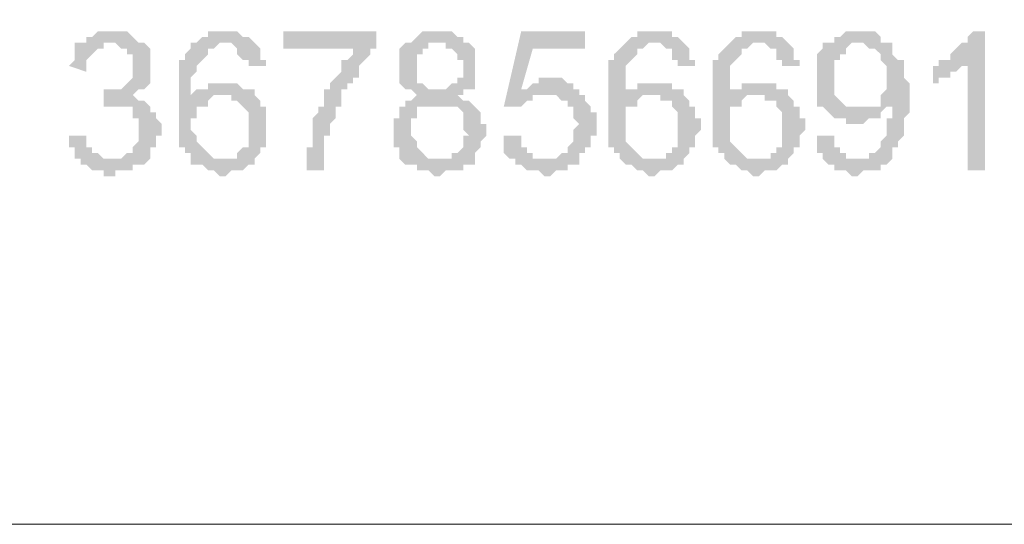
# Model space of a CAD drawing. Header units: inches. Extents: x -5286 to 1958, y -185 to 1019.
# Tile 3 of 62: x -5024 to -5005, y 97 to 107. Entities that reach past the tile are written whole.
import ezdxf

# ---------------------------------------------------------------- set-up
doc = ezdxf.new("R2010")
doc.units = ezdxf.units.IN
doc.header["$MEASUREMENT"] = 0
doc.layers.add('SCHEMAT', color=7, linetype='CONTINUOUS', lineweight=9)

msp = doc.modelspace()

# ---------------------------------------------------------------- hatches: boundary and pattern name
at = {"layer": 'SCHEMAT', "linetype": 'Continuous'}
for points in [[(-5021.83, 106.778), (-5022.052, 106.778), (-5022.164, 106.667), (-5022.275, 106.667), (-5022.275, 106.556), (-5022.386, 106.556), (-5021.719, 106.556), (-5021.608, 106.445), (-5021.497, 106.445), (-5021.497, 106.334), (-5021.386, 106.334), (-5021.386, 106.223), (-5021.386, 105.889), (-5021.497, 105.778), (-5021.608, 105.667), (-5021.719, 105.667), (-5021.941, 105.667), (-5021.164, 105.667), (-5021.052, 105.778), (-5021.052, 105.889), (-5021.052, 106.112), (-5021.052, 106.223), (-5021.052, 106.334), (-5021.052, 106.445), (-5021.164, 106.556), (-5021.275, 106.556), (-5021.386, 106.667), (-5021.497, 106.778), (-5021.719, 106.778)], [(-5019.608, 106.778), (-5019.941, 106.778), (-5019.941, 106.667), (-5020.052, 106.667), (-5020.164, 106.556), (-5020.275, 106.556), (-5019.497, 106.556), (-5019.386, 106.445), (-5019.386, 106.334), (-5019.275, 106.223), (-5019.164, 106.223), (-5019.164, 106.112), (-5018.83, 106.112), (-5018.83, 106.223), (-5018.941, 106.223), (-5018.941, 106.445), (-5019.052, 106.556), (-5019.164, 106.667), (-5019.275, 106.667), (-5019.386, 106.778), (-5019.497, 106.778)], [(-5016.719, 106.778), (-5018.497, 106.778), (-5018.497, 106.445), (-5017.164, 106.445), (-5017.164, 106.334), (-5017.275, 106.223), (-5017.386, 106.223), (-5017.386, 106.112), (-5017.386, 106), (-5017.497, 105.889), (-5017.608, 105.778), (-5017.608, 105.667), (-5017.719, 105.667), (-5017.719, 105.556), (-5017.719, 105.445), (-5017.719, 105.334), (-5017.83, 105.334), (-5017.83, 105.223), (-5017.941, 105.112), (-5017.941, 104.889), (-5017.941, 104.778), (-5017.941, 104.556), (-5018.052, 104.556), (-5018.052, 104.223), (-5018.052, 104.112), (-5017.719, 104.112), (-5017.719, 104.445), (-5017.719, 104.556), (-5017.719, 104.667), (-5017.719, 104.778), (-5017.608, 104.778), (-5017.608, 105), (-5017.497, 105.112), (-5017.497, 105.334), (-5017.386, 105.334), (-5017.386, 105.445), (-5017.386, 105.667), (-5017.275, 105.667), (-5017.275, 105.778), (-5017.164, 105.778), (-5017.164, 105.889), (-5017.052, 105.889), (-5017.052, 106), (-5017.052, 106.112), (-5016.941, 106.223), (-5016.83, 106.334), (-5016.83, 106.445), (-5016.719, 106.445)], [(-5012.719, 106.778), (-5013.941, 106.778), (-5014.275, 105.334), (-5013.941, 105.334), (-5013.83, 105.445), (-5013.719, 105.445), (-5013.719, 105.556), (-5013.497, 105.556), (-5012.83, 105.667), (-5013.941, 105.667), (-5013.719, 106.445), (-5012.719, 106.445)], [(-5011.386, 106.778), (-5011.719, 106.778), (-5011.719, 106.667), (-5011.83, 106.667), (-5011.941, 106.556), (-5011.275, 106.556), (-5011.164, 106.445), (-5011.052, 106.445), (-5011.052, 106.334), (-5011.052, 106.223), (-5010.941, 106.223), (-5010.941, 106.112), (-5010.608, 106.112), (-5010.608, 106.223), (-5010.719, 106.223), (-5010.719, 106.445), (-5010.83, 106.556), (-5010.941, 106.667), (-5011.052, 106.667), (-5011.052, 106.778), (-5011.275, 106.778)], [(-5009.386, 106.778), (-5009.719, 106.778), (-5009.719, 106.667), (-5009.83, 106.667), (-5009.941, 106.556), (-5009.275, 106.556), (-5009.164, 106.445), (-5009.052, 106.445), (-5009.052, 106.334), (-5009.052, 106.223), (-5008.941, 106.223), (-5008.941, 106.112), (-5008.608, 106.112), (-5008.608, 106.223), (-5008.719, 106.223), (-5008.719, 106.445), (-5008.83, 106.556), (-5008.941, 106.667), (-5009.052, 106.667), (-5009.052, 106.778), (-5009.275, 106.778)], [(-5007.497, 106.778), (-5007.719, 106.778), (-5007.83, 106.667), (-5007.941, 106.667), (-5007.941, 106.556), (-5008.052, 106.556), (-5007.386, 106.556), (-5007.275, 106.445), (-5007.164, 106.445), (-5007.052, 106.334), (-5007.052, 106.223), (-5006.941, 106.112), (-5006.941, 105.889), (-5006.941, 105.667), (-5007.052, 105.556), (-5007.052, 105.445), (-5007.052, 105.334), (-5007.164, 105.334), (-5006.83, 105.334), (-5006.83, 105.112), (-5006.941, 105.112), (-5006.941, 104.778), (-5007.052, 104.667), (-5007.052, 104.556), (-5007.164, 104.445), (-5007.275, 104.445), (-5007.275, 104.334), (-5007.497, 104.334), (-5006.941, 104.223), (-5006.83, 104.334), (-5006.83, 104.445), (-5006.83, 104.556), (-5006.719, 104.556), (-5006.719, 104.667), (-5006.608, 104.778), (-5006.608, 105.112), (-5006.497, 105.223), (-5006.497, 105.778), (-5006.608, 105.889), (-5006.608, 106), (-5006.608, 106.223), (-5006.719, 106.223), (-5006.83, 106.334), (-5006.83, 106.445), (-5006.83, 106.556), (-5006.941, 106.556), (-5007.052, 106.556), (-5007.052, 106.667), (-5007.164, 106.778), (-5007.386, 106.778)], [(-5005.052, 106.778), (-5005.275, 106.778), (-5005.386, 106.667), (-5005.386, 106.556), (-5005.497, 106.556), (-5005.608, 106.445), (-5005.719, 106.334), (-5005.719, 106.223), (-5005.83, 106.223), (-5005.386, 106.223), (-5005.386, 104.112), (-5005.052, 104.112)], [(-5022.386, 106.556), (-5022.497, 106.556), (-5022.497, 106.334), (-5022.497, 106.223), (-5022.608, 106.112), (-5022.275, 106), (-5022.275, 106.112), (-5022.275, 106.223), (-5022.164, 106.334), (-5022.052, 106.445), (-5021.941, 106.445), (-5021.941, 106.556), (-5021.83, 106.556)], [(-5020.275, 106.556), (-5020.275, 106.445), (-5020.386, 106.334), (-5020.386, 106.223), (-5020.497, 106.223), (-5020.497, 106.112), (-5020.497, 106), (-5020.497, 105.889), (-5020.497, 105.334), (-5020.497, 104.778), (-5020.497, 104.556), (-5020.386, 104.556), (-5020.386, 104.445), (-5020.275, 104.445), (-5020.275, 104.334), (-5020.275, 104.223), (-5020.164, 104.223), (-5020.052, 104.223), (-5019.941, 104.112), (-5019.83, 104.112), (-5019.719, 104), (-5019.608, 104), (-5019.497, 104.112), (-5019.275, 104.112), (-5019.164, 104.223), (-5019.052, 104.223), (-5019.052, 104.334), (-5019.83, 104.334), (-5019.941, 104.445), (-5020.052, 104.556), (-5020.164, 104.667), (-5020.164, 104.778), (-5020.275, 104.889), (-5020.275, 105), (-5020.275, 105.112), (-5020.164, 105.112), (-5020.164, 105.334), (-5020.052, 105.334), (-5019.941, 105.334), (-5019.941, 105.445), (-5020.275, 105.445), (-5020.275, 105.889), (-5020.164, 106), (-5020.164, 106.112), (-5020.052, 106.223), (-5019.941, 106.334), (-5019.941, 106.445), (-5019.83, 106.445), (-5019.719, 106.556)], [(-5014.941, 106.556), (-5015.497, 106.556), (-5015.386, 106.556), (-5015.386, 106.445), (-5015.275, 106.445), (-5015.164, 106.334), (-5015.164, 106.223), (-5015.052, 106.223), (-5015.052, 105.889), (-5015.164, 105.889), (-5015.164, 105.778), (-5015.275, 105.778), (-5015.386, 105.667), (-5015.497, 105.667), (-5014.941, 105.667), (-5014.83, 105.667), (-5014.83, 105.778), (-5014.83, 105.889), (-5014.83, 106.112), (-5014.83, 106.334), (-5014.83, 106.445)], [(-5011.941, 106.556), (-5012.052, 106.445), (-5012.164, 106.334), (-5012.164, 106.223), (-5012.275, 106.223), (-5012.275, 106.112), (-5012.275, 106), (-5012.275, 105.889), (-5012.275, 105.334), (-5012.275, 104.778), (-5012.275, 104.556), (-5012.164, 104.556), (-5012.164, 104.445), (-5012.052, 104.445), (-5012.052, 104.334), (-5011.941, 104.223), (-5011.83, 104.223), (-5011.719, 104.112), (-5011.608, 104.112), (-5011.497, 104), (-5011.386, 104), (-5011.275, 104.112), (-5011.052, 104.112), (-5010.941, 104.223), (-5010.83, 104.223), (-5010.83, 104.334), (-5011.608, 104.334), (-5011.719, 104.445), (-5011.83, 104.556), (-5011.941, 104.667), (-5011.941, 104.778), (-5011.941, 104.889), (-5011.941, 105), (-5011.941, 105.112), (-5011.941, 105.334), (-5011.83, 105.334), (-5011.719, 105.334), (-5011.719, 105.445), (-5011.941, 105.445), (-5011.941, 105.889), (-5011.941, 106), (-5011.941, 106.112), (-5011.83, 106.223), (-5011.719, 106.334), (-5011.719, 106.445), (-5011.608, 106.445), (-5011.497, 106.556), (-5011.386, 106.556)], [(-5009.941, 106.556), (-5010.052, 106.445), (-5010.164, 106.334), (-5010.164, 106.223), (-5010.275, 106.223), (-5010.275, 106.112), (-5010.275, 106), (-5010.275, 105.889), (-5010.275, 105.334), (-5010.275, 104.778), (-5010.275, 104.556), (-5010.164, 104.556), (-5010.164, 104.445), (-5010.052, 104.445), (-5010.052, 104.334), (-5009.941, 104.223), (-5009.83, 104.223), (-5009.719, 104.112), (-5009.608, 104.112), (-5009.497, 104), (-5009.386, 104), (-5009.275, 104.112), (-5009.052, 104.112), (-5008.941, 104.223), (-5008.83, 104.223), (-5008.83, 104.334), (-5009.608, 104.334), (-5009.719, 104.445), (-5009.83, 104.556), (-5009.941, 104.667), (-5009.941, 104.778), (-5009.941, 104.889), (-5009.941, 105), (-5009.941, 105.112), (-5009.941, 105.334), (-5009.83, 105.334), (-5009.719, 105.334), (-5009.719, 105.445), (-5009.941, 105.445), (-5009.941, 105.889), (-5009.941, 106), (-5009.941, 106.112), (-5009.83, 106.223), (-5009.719, 106.334), (-5009.719, 106.445), (-5009.608, 106.445), (-5009.497, 106.556), (-5009.386, 106.556)], [(-5008.052, 106.556), (-5008.164, 106.556), (-5008.164, 106.445), (-5008.275, 106.334), (-5008.275, 106.223), (-5008.275, 105.889), (-5008.275, 105.667), (-5008.275, 105.556), (-5008.275, 105.334), (-5008.164, 105.334), (-5008.052, 105.223), (-5007.386, 105.334), (-5007.719, 105.334), (-5007.83, 105.445), (-5007.941, 105.556), (-5007.941, 105.667), (-5007.941, 106.112), (-5007.941, 106.223), (-5007.83, 106.223), (-5007.83, 106.334), (-5007.719, 106.334), (-5007.719, 106.445), (-5007.608, 106.556), (-5007.386, 106.556)], [(-5005.83, 106.223), (-5005.941, 106.223), (-5005.941, 106.112), (-5006.052, 106.112), (-5006.052, 105.778), (-5005.941, 105.778), (-5005.941, 105.889), (-5005.83, 105.889), (-5005.719, 105.889), (-5005.719, 106), (-5005.608, 106), (-5005.497, 106.112), (-5005.386, 106.112), (-5005.386, 106.223)], [(-5013.386, 105.889), (-5013.608, 105.889), (-5013.608, 105.778), (-5013.719, 105.778), (-5013.83, 105.667), (-5013.941, 105.667), (-5012.83, 105.667), (-5012.941, 105.667), (-5012.941, 105.778), (-5013.052, 105.778), (-5013.164, 105.889), (-5013.275, 105.889)], [(-5021.941, 105.667), (-5021.941, 105.334), (-5021.052, 105.334), (-5021.164, 105.445), (-5021.275, 105.445), (-5021.386, 105.556), (-5021.275, 105.667)], [(-5019.608, 105.778), (-5019.941, 105.778), (-5019.941, 105.667), (-5020.052, 105.667), (-5020.164, 105.667), (-5020.275, 105.556), (-5020.275, 105.445), (-5019.941, 105.445), (-5019.83, 105.556), (-5019.052, 105.556), (-5019.052, 105.667), (-5019.164, 105.667), (-5019.275, 105.667), (-5019.386, 105.778), (-5019.497, 105.778)], [(-5012.83, 105.667), (-5013.497, 105.556), (-5013.275, 105.556), (-5013.164, 105.445), (-5013.052, 105.445), (-5013.052, 105.334), (-5012.941, 105.334), (-5012.941, 105.112), (-5012.83, 105), (-5012.941, 104.889), (-5012.941, 104.667), (-5013.052, 104.556), (-5013.052, 104.445), (-5013.164, 104.445), (-5013.275, 104.334), (-5013.386, 104.334), (-5012.83, 104.334), (-5012.83, 104.445), (-5012.719, 104.445), (-5012.719, 104.556), (-5012.608, 104.556), (-5012.608, 104.778), (-5012.497, 104.778), (-5012.497, 105.223), (-5012.608, 105.223), (-5012.608, 105.334), (-5012.719, 105.445), (-5012.719, 105.556), (-5012.83, 105.556)], [(-5011.386, 105.778), (-5011.719, 105.778), (-5011.719, 105.667), (-5011.83, 105.667), (-5011.941, 105.667), (-5011.941, 105.556), (-5011.941, 105.445), (-5011.719, 105.445), (-5011.608, 105.556), (-5010.83, 105.556), (-5010.83, 105.667), (-5010.941, 105.667), (-5011.052, 105.667), (-5011.052, 105.778), (-5011.275, 105.778)], [(-5009.386, 105.778), (-5009.719, 105.778), (-5009.719, 105.667), (-5009.83, 105.667), (-5009.941, 105.667), (-5009.941, 105.556), (-5009.941, 105.445), (-5009.719, 105.445), (-5009.608, 105.556), (-5008.83, 105.556), (-5008.83, 105.667), (-5008.941, 105.667), (-5009.052, 105.667), (-5009.052, 105.778), (-5009.275, 105.778)], [(-5019.052, 105.556), (-5019.719, 105.556), (-5019.497, 105.556), (-5019.497, 105.445), (-5019.386, 105.445), (-5019.275, 105.334), (-5019.164, 105.223), (-5019.164, 105.112), (-5019.164, 104.889), (-5019.164, 104.556), (-5019.275, 104.556), (-5019.386, 104.445), (-5019.386, 104.334), (-5019.719, 104.334), (-5019.052, 104.334), (-5018.941, 104.445), (-5018.941, 104.556), (-5018.83, 104.556), (-5018.83, 104.778), (-5018.83, 104.889), (-5018.83, 105), (-5018.83, 105.112), (-5018.83, 105.334), (-5018.941, 105.334), (-5018.941, 105.445)], [(-5010.83, 105.556), (-5011.386, 105.556), (-5011.275, 105.556), (-5011.275, 105.445), (-5011.052, 105.445), (-5011.052, 105.334), (-5010.941, 105.223), (-5010.941, 105.112), (-5010.941, 104.889), (-5010.941, 104.556), (-5011.052, 104.556), (-5011.052, 104.445), (-5011.164, 104.445), (-5011.164, 104.334), (-5011.386, 104.334), (-5010.83, 104.334), (-5010.719, 104.445), (-5010.719, 104.556), (-5010.608, 104.556), (-5010.608, 104.778), (-5010.497, 104.889), (-5010.497, 105), (-5010.497, 105.112), (-5010.608, 105.112), (-5010.608, 105.334), (-5010.719, 105.334), (-5010.719, 105.445)], [(-5008.83, 105.556), (-5009.386, 105.556), (-5009.275, 105.556), (-5009.275, 105.445), (-5009.052, 105.445), (-5009.052, 105.334), (-5008.941, 105.223), (-5008.941, 105.112), (-5008.941, 104.889), (-5008.941, 104.556), (-5009.052, 104.556), (-5009.052, 104.445), (-5009.164, 104.445), (-5009.164, 104.334), (-5009.386, 104.334), (-5008.83, 104.334), (-5008.719, 104.445), (-5008.719, 104.556), (-5008.608, 104.556), (-5008.608, 104.778), (-5008.497, 104.889), (-5008.497, 105), (-5008.497, 105.112), (-5008.608, 105.112), (-5008.608, 105.334), (-5008.719, 105.334), (-5008.719, 105.445)], [(-5021.052, 105.334), (-5021.719, 105.334), (-5021.608, 105.334), (-5021.497, 105.334), (-5021.386, 105.334), (-5021.386, 105.223), (-5021.386, 105.112), (-5021.275, 105.112), (-5021.275, 104.889), (-5021.275, 104.667), (-5021.386, 104.556), (-5021.386, 104.445), (-5021.497, 104.445), (-5021.608, 104.334), (-5022.386, 104.334), (-5022.386, 104.223), (-5022.275, 104.223), (-5022.164, 104.112), (-5021.941, 104.112), (-5021.941, 104), (-5021.719, 104), (-5021.719, 104.112), (-5021.386, 104.112), (-5021.386, 104.223), (-5021.275, 104.223), (-5021.164, 104.223), (-5021.052, 104.334), (-5021.052, 104.445), (-5021.052, 104.556), (-5020.941, 104.556), (-5020.941, 104.778), (-5020.83, 104.778), (-5020.83, 104.889), (-5020.83, 105), (-5020.941, 105.112), (-5020.941, 105.223), (-5021.052, 105.223)], [(-5014.83, 105.334), (-5015.497, 105.334), (-5015.386, 105.334), (-5015.275, 105.334), (-5015.164, 105.334), (-5015.052, 105.223), (-5015.052, 105.112), (-5015.052, 104.889), (-5014.941, 104.778), (-5015.052, 104.778), (-5015.052, 104.556), (-5015.164, 104.445), (-5015.275, 104.445), (-5015.275, 104.334), (-5015.497, 104.334), (-5016.164, 104.223), (-5016.052, 104.223), (-5015.941, 104.223), (-5015.941, 104.112), (-5015.719, 104.112), (-5015.608, 104), (-5015.497, 104), (-5015.386, 104.112), (-5015.052, 104.112), (-5015.052, 104.223), (-5014.941, 104.223), (-5014.83, 104.223), (-5014.83, 104.334), (-5014.83, 104.445), (-5014.719, 104.556), (-5014.719, 104.667), (-5014.608, 104.778), (-5014.608, 105), (-5014.719, 105), (-5014.719, 105.223)], [(-5007.164, 105.334), (-5007.275, 105.334), (-5007.386, 105.334), (-5008.052, 105.223), (-5007.941, 105.112), (-5007.719, 105.112), (-5007.719, 105), (-5007.386, 105), (-5007.275, 105.112), (-5007.164, 105.112), (-5007.052, 105.112), (-5007.052, 105.223), (-5006.941, 105.334), (-5006.83, 105.334)], [(-5022.275, 104.778), (-5022.608, 104.778), (-5022.608, 104.556), (-5022.497, 104.556), (-5022.497, 104.445), (-5022.497, 104.334), (-5021.83, 104.334), (-5021.941, 104.334), (-5022.052, 104.445), (-5022.164, 104.445), (-5022.164, 104.556), (-5022.275, 104.556), (-5022.275, 104.667)], [(-5013.941, 104.778), (-5014.275, 104.778), (-5014.275, 104.556), (-5014.275, 104.445), (-5014.164, 104.334), (-5014.052, 104.334), (-5014.052, 104.223), (-5013.941, 104.223), (-5013.83, 104.112), (-5013.608, 104.112), (-5013.497, 104), (-5013.386, 104), (-5013.275, 104.112), (-5013.052, 104.112), (-5013.052, 104.223), (-5012.941, 104.223), (-5012.83, 104.223), (-5012.83, 104.334), (-5013.719, 104.334), (-5013.719, 104.445), (-5013.83, 104.445), (-5013.83, 104.556), (-5013.941, 104.556), (-5013.941, 104.667)], [(-5007.941, 104.778), (-5008.275, 104.778), (-5008.275, 104.445), (-5008.164, 104.445), (-5008.164, 104.334), (-5008.052, 104.223), (-5007.941, 104.223), (-5007.941, 104.112), (-5007.719, 104.112), (-5007.608, 104), (-5007.497, 104), (-5007.386, 104.112), (-5007.052, 104.112), (-5007.052, 104.223), (-5006.941, 104.223), (-5007.497, 104.334), (-5007.719, 104.334), (-5007.719, 104.445), (-5007.83, 104.445), (-5007.83, 104.556), (-5007.941, 104.556), (-5007.941, 104.667)]]:
    msp.add_hatch(color=0, dxfattribs=at).paths.add_polyline_path(points)
h = msp.add_hatch(color=0, dxfattribs=at)
edge = h.paths.add_edge_path()
edge.add_line((-5015.497, 106.778), (-5015.83, 106.778))
edge.add_line((-5015.83, 106.778), (-5015.941, 106.667))
edge.add_line((-5015.941, 106.667), (-5016.052, 106.556))
edge.add_line((-5016.052, 106.556), (-5016.164, 106.556))
edge.add_line((-5016.164, 106.556), (-5016.275, 106.445))
edge.add_line((-5016.275, 106.445), (-5016.275, 106.223))
edge.add_line((-5016.275, 106.223), (-5016.275, 105.889))
edge.add_line((-5016.275, 105.889), (-5016.275, 105.778))
edge.add_line((-5016.275, 105.778), (-5016.164, 105.667))
edge.add_line((-5016.164, 105.667), (-5016.052, 105.667))
edge.add_line((-5016.052, 105.667), (-5015.941, 105.556))
edge.add_line((-5015.941, 105.556), (-5016.052, 105.445))
edge.add_line((-5016.052, 105.445), (-5016.164, 105.445))
edge.add_line((-5016.164, 105.445), (-5016.164, 105.334))
edge.add_line((-5016.164, 105.334), (-5016.275, 105.334))
edge.add_line((-5016.275, 105.334), (-5016.275, 105.112))
edge.add_line((-5016.275, 105.112), (-5016.386, 105.112))
edge.add_line((-5016.386, 105.112), (-5016.386, 104.556))
edge.add_line((-5016.386, 104.556), (-5016.275, 104.556))
edge.add_line((-5016.275, 104.556), (-5016.275, 104.445))
edge.add_line((-5016.275, 104.445), (-5016.275, 104.334))
edge.add_line((-5016.275, 104.334), (-5016.164, 104.223))
edge.add_line((-5016.164, 104.223), (-5015.497, 104.334))
edge.add_line((-5015.497, 104.334), (-5015.719, 104.334))
edge.add_line((-5015.719, 104.334), (-5015.83, 104.445))
edge.add_line((-5015.83, 104.445), (-5015.941, 104.556))
edge.add_line((-5015.941, 104.556), (-5015.941, 104.667))
edge.add_line((-5015.941, 104.667), (-5016.052, 104.778))
edge.add_line((-5016.052, 104.778), (-5016.052, 104.889))
edge.add_line((-5016.052, 104.889), (-5016.052, 105.112))
edge.add_line((-5016.052, 105.112), (-5015.941, 105.112))
edge.add_line((-5015.941, 105.112), (-5015.941, 105.223))
edge.add_line((-5015.941, 105.223), (-5015.941, 105.334))
edge.add_line((-5015.941, 105.334), (-5015.83, 105.334))
edge.add_line((-5015.83, 105.334), (-5015.719, 105.334))
edge.add_line((-5015.719, 105.334), (-5014.83, 105.334))
edge.add_line((-5014.83, 105.334), (-5014.941, 105.445))
edge.add_line((-5014.941, 105.445), (-5015.052, 105.445))
edge.add_line((-5015.052, 105.445), (-5015.164, 105.556))
edge.add_line((-5015.164, 105.556), (-5015.052, 105.556))
edge.add_line((-5015.052, 105.556), (-5015.052, 105.667))
edge.add_line((-5015.052, 105.667), (-5014.941, 105.667))
edge.add_line((-5014.941, 105.667), (-5015.497, 105.667))
edge.add_line((-5015.497, 105.667), (-5015.608, 105.667))
edge.add_line((-5015.608, 105.667), (-5015.719, 105.667))
edge.add_line((-5015.719, 105.667), (-5015.83, 105.778))
edge.add_line((-5015.83, 105.778), (-5015.941, 105.778))
edge.add_line((-5015.941, 105.778), (-5015.941, 105.889))
edge.add_line((-5015.941, 105.889), (-5015.941, 106))
edge.add_line((-5015.941, 106), (-5015.941, 106.112))
edge.add_line((-5015.941, 106.112), (-5015.941, 106.223))
edge.add_line((-5015.941, 106.223), (-5015.941, 106.334))
edge.add_line((-5015.941, 106.334), (-5015.83, 106.334))
edge.add_line((-5015.83, 106.334), (-5015.83, 106.445))
edge.add_line((-5015.83, 106.445), (-5015.719, 106.445))
edge.add_line((-5015.719, 106.445), (-5015.719, 106.556))
edge.add_line((-5015.719, 106.556), (-5014.941, 106.556))
edge.add_line((-5014.941, 106.556), (-5015.052, 106.556))
edge.add_line((-5015.052, 106.556), (-5015.052, 106.667))
edge.add_line((-5015.052, 106.667), (-5015.164, 106.667))
edge.add_line((-5015.164, 106.667), (-5015.275, 106.778))
edge.add_line((-5015.275, 106.778), (-5015.386, 106.778))

# ---------------------------------------------------------------- linework, layer by layer
at = {"layer": 'SCHEMAT', "color": 0, "linetype": 'Continuous'}
for points in [[(-4509.275, 97.334), (-4509.275, 453.334), (-5058.386, 453.334), (-5058.386, 97.334), (-4509.275, 97.334)], [(-4509.275, 97.334), (-4509.275, 140.778), (-5058.386, 140.778), (-5058.386, 97.334), (-4509.275, 97.334)]]:
    msp.add_lwpolyline(points, dxfattribs=at)

doc.saveas('drawing.dxf')
